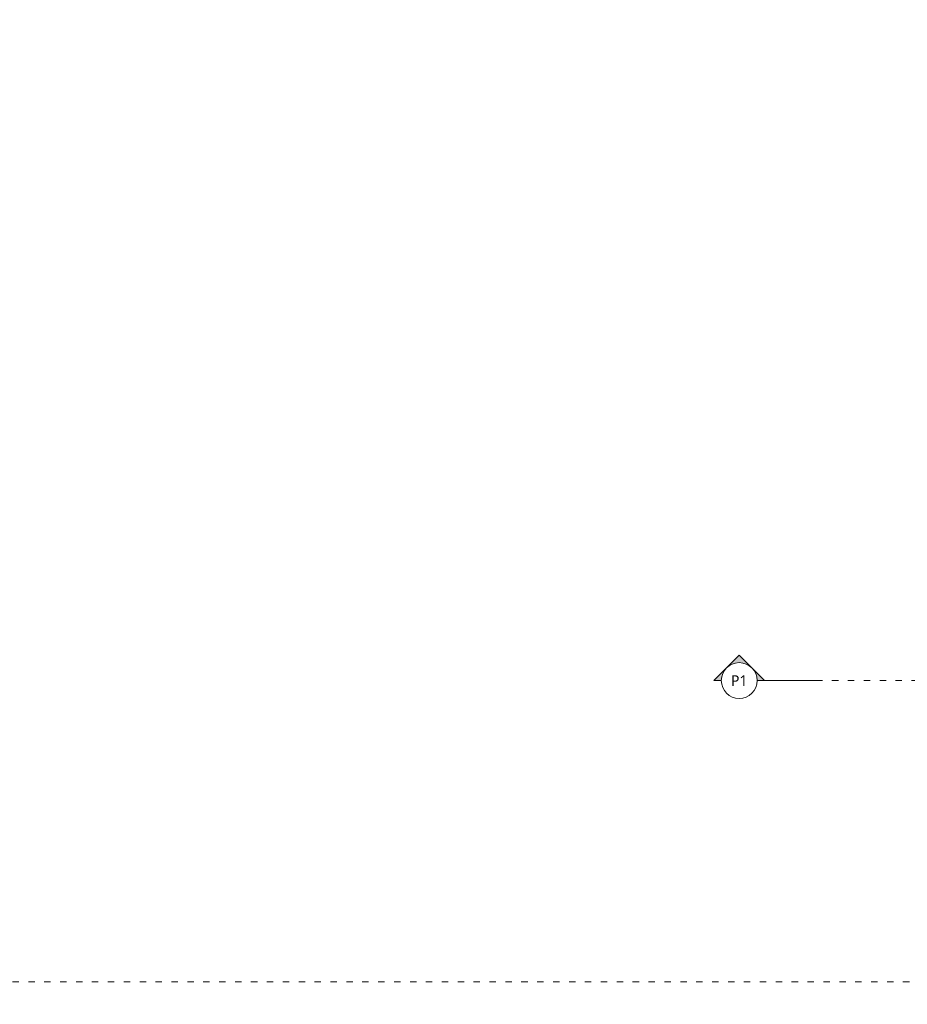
# Model space of a CAD drawing. Header units: millimetres. Extents: x -221 to 149158, y -114258 to 0.
# Tile 184 of 256: x 111165 to 112839, y -52935 to -51078. Entities that reach past the tile are written whole.
import ezdxf
from ezdxf.enums import TextEntityAlignment as Align

# ---------------------------------------------------------------- set-up
doc = ezdxf.new("R2010")
doc.units = ezdxf.units.MM
doc.linetypes.add('ACAD_ISO03W100', pattern=[30, 12, -18])
doc.layers.get('0').update_dxf_attribs({"lineweight": 0})
doc.layers.add('A-przekrycieram.ART', color=7, linetype='Continuous', lineweight=0, true_color=0xffffff)
doc.layers.add('instalacje_arch', color=7, linetype='Continuous', lineweight=30, true_color=0xd60000)
doc.styles.add('ARCH', font='segoeuil.ttf')

# ---------------------------------------------------------------- blocks, each defined once
blk = doc.blocks.new('*U517')
at = {"layer": 'instalacje_arch', "lineweight": 20, "true_color": 0xf4ee51}
h = blk.add_hatch(color=41, dxfattribs=at)
h.dxf.hatch_style = 1
h.paths.add_polyline_path([(-23.9, -3080.9), (0, -3104.8), (0, -3090.8, -0.198912)])
h.paths.add_polyline_path([(-23.9, -3080.9, -0.198912), (-33.8, -3057.1, -0.198912), (-23.9, -3033.2), (-47.7, -3057.1)])
h.paths.add_polyline_path([(0, -3023.3), (0, -3009.3), (-23.9, -3033.2, -0.198912)])
at = {"layer": 'instalacje_arch', "color": 41, "linetype": 'ACAD_ISO03W100', "lineweight": 9, "true_color": 0xf4ee51}
blk.add_line((0, -2912.1), (0, -145), dxfattribs=at)
at = {"layer": 'instalacje_arch', "color": 41, "lineweight": 20, "true_color": 0xf4ee51}
for points in [[(0, -3012.1), (0, -2912.1)], [(0, -3023.3), (0, -3009.3), (-47.7, -3057.1), (0, -3104.8), (0, -3090.8)]]:
    blk.add_lwpolyline(points, dxfattribs=at)
blk.add_circle((0, -3057.1), 33.8, dxfattribs=at)
at = {"layer": 'instalacje_arch', "color": 41, "true_color": 0xf4ee51, "style": 'ARCH'}
for tag, p in [('P1', (0, 0)), ('P2', (0, -3057.1))]:
    blk.add_attdef(tag, text='', height=20, rotation=90, dxfattribs=at).set_placement(p, align=Align.MIDDLE_CENTER)
blk = doc.blocks.new('*U1674')
at = {"layer": 'A-przekrycieram.ART'}
h = blk.add_hatch(color=256, dxfattribs=at)
h.dxf.hatch_style = 1
h.paths.add_polyline_path([(0, 4200), (5940, 4200), (5940, 0), (0, 0)])
h.paths.add_polyline_path([(200, 4100), (5840, 4100), (5840, 100), (200, 100)], flags=16)

msp = doc.modelspace()

# ---------------------------------------------------------------- linework, layer by layer
at = {"linetype": 'ACAD_ISO03W100'}
for points in [[(110356.74, -54877.28), (108727.75, -54877.35), (108495.32, -54627.08), (108495.32, -54093.29), (108575.32, -54093.29), (108575.32, -53676.29), (108495.32, -53676.29), (108495.32, -51283.29), (109681.32, -51283.29), (109681.32, -52892.29), (112944.21, -52892.29), (112944.21, -51283.29)], [(109681.32, -51283.29), (109681.32, -52892.29), (112944.21, -52892.29), (112944.21, -51363.29)]]:
    msp.add_lwpolyline(points, dxfattribs=at)

# ---------------------------------------------------------------- block references
at = {"xscale": 2, "yscale": 2, "zscale": 2}
msp.add_blockref('*U1674', (106304.86, -56225.76), dxfattribs=at)
at = {"layer": 'instalacje_arch', "color": 30, "true_color": 0xf26722}
ref = msp.add_blockref('*U517', (115579.52, -52324.35), dxfattribs=dict(at, rotation=270))
ref.add_attrib('P2', 'P1', dxfattribs={"color": 41, "true_color": 0xf4ee51, "height": 20, "style": 'ARCH'}).set_placement((112522.45, -52324.35), align=Align.MIDDLE_CENTER)

doc.saveas('drawing.dxf')
